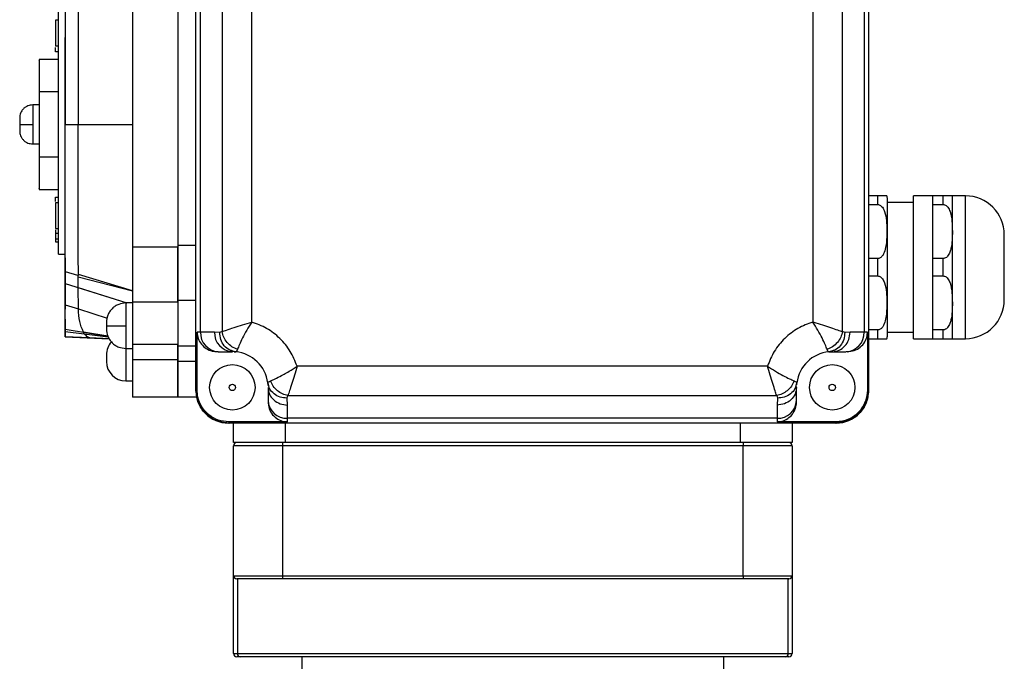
# Model space of a CAD drawing. Header units: millimetres. Extents: x 336 to 1254, y 15 to 971.
# Tile 32 of 33: x 1081 to 1232, y 544 to 643. Entities that reach past the tile are written whole.
import ezdxf

# ---------------------------------------------------------------- set-up
doc = ezdxf.new("R2010")
doc.units = ezdxf.units.MM

msp = doc.modelspace()

# ---------------------------------------------------------------- linework, layer by layer
at = {"color": 7, "linetype": 'Continuous', "lineweight": 25}
for p, q in [((1107.78, 585.47), (1107.78, 667.47)), ((1211.38, 667.47), (1211.38, 585.47)), ((1108.47, 594.47), (1108.47, 658.47)), ((1111.81, 658.38), (1111.81, 594.57)), ((1207.35, 594.57), (1207.35, 658.38)), ((1210.68, 658.47), (1210.68, 594.47)), ((1116.37, 596.04), (1116.37, 656.91)), ((1202.78, 656.91), (1202.78, 596.04)), ((1086.63, 626.46), (1086.63, 646.47)), ((1097.98, 645.3), (1097.98, 607.64)), ((1104.98, 645.1), (1104.98, 607.84)), ((1086.63, 642.52), (1086.13, 642.52)), ((1086.13, 642.52), (1086.13, 638.51)), ((1086.63, 638.51), (1086.13, 638.51)), ((1086.13, 637.64), (1086.13, 638.34)), ((1086.63, 637.64), (1086.13, 637.64)), ((1086.63, 636.47), (1083.63, 636.47)), ((1086.63, 631.47), (1083.63, 631.47)), ((1083.63, 629.47), (1082.63, 629.47)), ((1080.63, 626.47), (1082.63, 626.47)), ((1086.63, 606.47), (1086.63, 626.46)), ((1087.63, 626.47), (1097.98, 626.47)), ((1089.63, 626.47), (1097.98, 626.47)), ((1082.63, 623.47), (1083.63, 623.47)), ((1083.63, 621.47), (1086.63, 621.47)), ((1083.63, 616.47), (1086.63, 616.47)), ((1086.13, 615.29), (1086.63, 615.29)), ((1086.13, 614.6), (1086.13, 615.29)), ((1086.13, 614.42), (1086.13, 610.42)), ((1086.63, 614.42), (1086.13, 614.42)), ((1212.78, 615.47), (1211.38, 615.47)), ((1212.78, 614.13), (1212.78, 615.47)), ((1218.28, 614.47), (1214.28, 614.47)), ((1221.28, 615.47), (1218.28, 615.47)), ((1218.28, 593.47), (1218.28, 615.47)), ((1222.86, 615.47), (1221.28, 615.47)), ((1221.28, 614.13), (1221.28, 615.47)), ((1222.86, 614.13), (1222.86, 615.47)), ((1226.28, 615.47), (1224.28, 615.47)), ((1224.28, 609.97), (1224.28, 615.47)), ((1211.38, 614.13), (1212.78, 614.13)), ((1221.28, 609.97), (1221.28, 614.13)), ((1221.28, 614.13), (1222.86, 614.13)), ((1086.13, 610.42), (1086.63, 610.42)), ((1086.13, 610.25), (1086.13, 609.66)), ((1086.63, 609.66), (1086.13, 609.66)), ((1221.28, 605.82), (1221.28, 609.97)), ((1224.28, 598.97), (1224.28, 609.97)), ((1086.63, 608.8), (1086.13, 608.8)), ((1086.13, 608.41), (1086.63, 608.41)), ((1232.28, 599.47), (1232.28, 609.47)), ((1097.98, 607.64), (1104.98, 607.64)), ((1104.98, 607.84), (1104.98, 599.36)), ((1086.63, 606.47), (1087.63, 606.47)), ((1087.63, 605.94), (1087.63, 606.38)), ((1087.63, 605.94), (1087.63, 604.32)), ((1087.63, 605.7), (1087.63, 604.32)), ((1212.78, 605.82), (1211.38, 605.82)), ((1212.78, 603.13), (1212.78, 605.82)), ((1222.86, 605.82), (1221.28, 605.82)), ((1221.28, 603.13), (1221.28, 605.82)), ((1222.86, 603.13), (1222.86, 605.82)), ((1087.63, 604.32), (1087.63, 601.06)), ((1087.63, 603.81), (1089.54, 603.26)), ((1087.63, 601.96), (1087.63, 603.81)), ((1089.63, 602.99), (1089.67, 603.38)), ((1089.63, 602.99), (1097.98, 600.83)), ((1089.63, 601.33), (1089.63, 602.99)), ((1097.98, 600.83), (1089.67, 603.38)), ((1211.38, 603.13), (1212.78, 603.13)), ((1221.28, 598.97), (1221.28, 603.13)), ((1221.28, 603.13), (1222.86, 603.13)), ((1087.63, 598.71), (1087.63, 601.96)), ((1087.63, 601.06), (1087.63, 598.03)), ((1089.67, 598.05), (1089.63, 601.33)), ((1097.98, 599.15), (1104.98, 599.15)), ((1097.98, 599.15), (1097.98, 592.61)), ((1104.98, 599.36), (1104.98, 592.31)), ((1087.63, 598.71), (1089.66, 598.05)), ((1087.63, 594.94), (1087.63, 598.71)), ((1089.67, 598.05), (1094.1, 596.61)), ((1089.68, 598.05), (1094.1, 596.61)), ((1097.98, 598.97), (1096.98, 598.97)), ((1221.28, 594.82), (1221.28, 598.97)), ((1224.28, 593.47), (1224.28, 598.97)), ((1087.63, 594.6), (1087.63, 594.94)), ((1090.57, 594.23), (1090.44, 594.49)), ((1093.98, 595.47), (1096.98, 595.47)), ((1108.47, 594.47), (1107.96, 594.47)), ((1107.96, 585.56), (1107.96, 594.47)), ((1110.64, 594.47), (1108.47, 594.47)), ((1111.44, 594.43), (1110.64, 594.47)), ((1111.81, 594.57), (1111.44, 594.43)), ((1207.71, 594.43), (1207.35, 594.57)), ((1208.52, 594.47), (1207.71, 594.43)), ((1210.68, 594.47), (1208.52, 594.47)), ((1211.19, 594.47), (1210.68, 594.47)), ((1211.19, 594.47), (1211.19, 585.56)), ((1212.78, 594.82), (1211.38, 594.82)), ((1212.78, 593.47), (1212.78, 594.82)), ((1214.28, 594.47), (1218.28, 594.47)), ((1222.86, 594.82), (1221.28, 594.82)), ((1221.28, 593.47), (1221.28, 594.82)), ((1222.86, 593.47), (1222.86, 594.82)), ((1087.63, 593.77), (1094.41, 593.44)), ((1091.16, 593.66), (1091.47, 593.59)), ((1091.44, 593.59), (1091.22, 593.64)), ((1091.44, 593.59), (1094.41, 593.44)), ((1091.44, 593.59), (1094.41, 593.44)), ((1211.38, 593.47), (1212.78, 593.47)), ((1218.28, 593.47), (1221.28, 593.47)), ((1221.28, 593.47), (1222.86, 593.47)), ((1224.28, 593.47), (1226.28, 593.47)), ((1096.98, 591.97), (1097.98, 591.97)), ((1097.98, 592.61), (1104.98, 592.61)), ((1104.98, 592.31), (1104.98, 589.97)), ((1111.21, 591.47), (1113.38, 591.47)), ((1113.43, 591.54), (1113.91, 591.46)), ((1113.9, 591.45), (1113.48, 591.57)), ((1113.67, 591.46), (1113.9, 591.45)), ((1113.93, 591.47), (1113.9, 591.45)), ((1205.26, 591.45), (1205.23, 591.47)), ((1205.24, 591.46), (1205.73, 591.54)), ((1205.67, 591.57), (1205.26, 591.45)), ((1205.26, 591.45), (1205.78, 591.47)), ((1205.78, 591.47), (1207.94, 591.47)), ((1097.98, 590.27), (1104.98, 590.27)), ((1107.78, 589.97), (1104.98, 589.97)), ((1104.98, 589.97), (1104.98, 584.47)), ((1104.98, 589.45), (1104.98, 589.64)), ((1195.8, 589.25), (1123.35, 589.25)), ((1096.98, 586.97), (1097.98, 586.97)), ((1107.78, 585.47), (1107.96, 585.56)), ((1107.78, 585.47), (1107.78, 585.47)), ((1118.83, 586.67), (1118.86, 586.7)), ((1118.83, 586.67), (1118.86, 586.33)), ((1118.85, 586.68), (1118.93, 586.21)), ((1118.88, 585.97), (1118.88, 583.94)), ((1200.32, 586.67), (1200.19, 586.26)), ((1200.22, 586.21), (1200.31, 586.68)), ((1200.28, 585.97), (1200.28, 586.07)), ((1200.28, 583.94), (1200.28, 585.97)), ((1200.3, 586.7), (1200.32, 586.67)), ((1200.3, 586.38), (1200.32, 586.67)), ((1211.19, 585.56), (1211.38, 585.47)), ((1211.38, 585.47), (1211.38, 585.47)), ((1104.98, 584.47), (1097.98, 584.47)), ((1107.88, 584.47), (1104.98, 584.47)), ((1121.81, 584.33), (1121.94, 584.72)), ((1121.88, 583.25), (1121.81, 584.33)), ((1121.94, 584.72), (1197.22, 584.72)), ((1197.22, 584.72), (1197.35, 584.33)), ((1197.35, 584.33), (1197.28, 583.25)), ((1121.88, 581.22), (1121.88, 583.25)), ((1197.28, 583.25), (1197.28, 581.22)), ((1197.28, 581.22), (1121.88, 581.22)), ((1121.88, 580.67), (1121.88, 581.22)), ((1197.28, 581.22), (1197.28, 580.67)), ((1112.84, 580.67), (1112.78, 580.47)), ((1206.38, 580.47), (1112.78, 580.47)), ((1112.78, 580.47), (1112.78, 580.47)), ((1121.88, 580.67), (1112.84, 580.67)), ((1113.58, 577.47), (1113.58, 580.47)), ((1121.58, 577.47), (1121.58, 580.47)), ((1191.58, 580.47), (1191.58, 577.47)), ((1206.32, 580.67), (1197.28, 580.67)), ((1199.58, 580.47), (1199.58, 577.47)), ((1206.32, 580.67), (1206.38, 580.47)), ((1206.38, 580.47), (1206.38, 580.47)), ((1121.58, 577.47), (1113.58, 577.47)), ((1121.08, 576.97), (1113.58, 576.97)), ((1113.58, 556.97), (1113.58, 576.97)), ((1121.08, 577.47), (1121.08, 576.97)), ((1192.08, 576.97), (1121.08, 576.97)), ((1121.08, 576.97), (1121.08, 556.97)), ((1191.58, 577.47), (1121.58, 577.47)), ((1199.58, 577.47), (1191.58, 577.47)), ((1192.08, 577.47), (1192.08, 576.97)), ((1199.58, 576.97), (1192.08, 576.97)), ((1192.08, 556.97), (1192.08, 576.97)), ((1199.58, 576.97), (1199.58, 556.97)), ((1113.58, 556.97), (1121.08, 556.97)), ((1113.58, 544.97), (1113.58, 556.97)), ((1121.08, 556.97), (1192.08, 556.97)), ((1121.08, 556.97), (1121.08, 556.47)), ((1192.08, 556.97), (1199.58, 556.97)), ((1192.08, 556.97), (1192.08, 556.47)), ((1199.58, 556.97), (1199.58, 544.97)), ((1121.08, 556.47), (1114.08, 556.47)), ((1114.15, 556.47), (1114.15, 544.97)), ((1192.08, 556.47), (1121.08, 556.47)), ((1199.08, 556.47), (1192.08, 556.47)), ((1199.01, 544.97), (1199.01, 556.47)), ((1113.58, 544.97), (1114.15, 544.97)), ((1114.62, 544.47), (1114.08, 544.47)), ((1114.15, 544.97), (1199.01, 544.97)), ((1198.54, 544.47), (1114.62, 544.47)), ((1124.08, 544.47), (1124.08, 533.47)), ((1189.08, 533.47), (1189.08, 544.47)), ((1199.08, 544.47), (1198.54, 544.47)), ((1199.01, 544.97), (1199.58, 544.97))]:
    msp.add_line(p, q, dxfattribs=at)
at = {"color": 8, "linetype": 'Continuous', "lineweight": 25}
for p, q in [((1082.63, 629.47), (1082.63, 626.47)), ((1082.63, 626.47), (1082.63, 623.47)), ((1226.28, 593.47), (1226.28, 615.47)), ((1107.78, 607.84), (1104.98, 607.84)), ((1087.63, 601.96), (1097.14, 598.97)), ((1089.63, 601.33), (1097.14, 598.97)), ((1107.78, 599.36), (1104.98, 599.36)), ((1096.98, 598.97), (1096.98, 595.47)), ((1087.63, 594.94), (1094.19, 593.88)), ((1087.63, 594.6), (1090.55, 594.23)), ((1094.19, 593.88), (1090.44, 594.49)), ((1096.98, 595.47), (1096.98, 591.97)), ((1091.4, 593.59), (1087.63, 593.77)), ((1090.57, 594.23), (1094.25, 593.75)), ((1090.57, 594.23), (1094.25, 593.75)), ((1094.41, 593.44), (1091.43, 593.59)), ((1096.98, 592), (1096.98, 590.47)), ((1107.78, 592.31), (1104.98, 592.31)), ((1096.98, 590.47), (1096.98, 586.97))]:
    msp.add_line(p, q, dxfattribs=at)
at = {"color": 7, "linetype": 'Continuous', "lineweight": 25}
for centre, radius in [((1113.38, 585.97), 3.5), ((1205.78, 585.97), 3.5), ((1113.38, 585.97), 0.5), ((1205.78, 585.97), 0.5)]:
    msp.add_circle(centre, radius, dxfattribs=at)
for centre, radius, start, end in [((1212.78, 614.97), 1.5, 0, 19.5452), ((1226.28, 609.47), 6, 0, 90), ((1226.28, 599.47), 6, 270, 360), ((1111.35, 594.35), 2.88, 177.524, 267.2889), ((1113.51, 594.35), 2.88, 177.524, 267.2889), ((1207.81, 594.35), 2.88, 272.7111, 2.476), ((1096.98, 590.97), 3, 137.9596, 180), ((1212.78, 593.97), 1.5, 340.412, 0), ((1113.38, 585.97), 5.5, 7.2608, 84.5611), ((1205.78, 585.97), 5.5, 95.4389, 172.7392), ((1096.98, 589.97), 3, 180, 270), ((1112.78, 585.47), 5, 180, 270), ((1112.88, 585.47), 5, 180, 270), ((1206.38, 585.47), 5, 270, 0), ((1121.74, 584.09), 2.87, 182.9521, 272.6753), ((1197.41, 584.09), 2.87, 267.3247, 357.0479), ((1206.28, 585.47), 5, 270, 348.1484), ((1114.08, 576.97), 0.5, 90, 180), ((1199.08, 576.97), 0.5, 0, 90), ((1114.08, 556.97), 0.5, 180, 270), ((1199.08, 556.97), 0.5, 270, 0), ((1114.08, 544.97), 0.5, 180, 270), ((1114.64, 544.96), 0.486, 178.3649, 268.2658), ((1198.52, 544.96), 0.486, 271.7342, 1.6351), ((1199.08, 544.97), 0.5, 270, 0)]:
    msp.add_arc(centre, radius, start, end, dxfattribs=at)
for points, knots in [([(1087.63, 649.12), (1087.63, 648.21), (1087.63, 646.38), (1087.63, 642.62), (1087.63, 638.58), (1087.63, 634.48), (1087.63, 630.52), (1087.63, 627.82), (1087.63, 626.47)], [0, 0, 0, 0, 0.186635, 0.373281, 0.559808, 0.706512, 0.853269, 1, 1, 1, 1]), ([(1089.67, 649.53), (1089.67, 649.27), (1089.66, 648.72), (1089.66, 647.72), (1089.65, 646.51), (1089.65, 645.05), (1089.65, 643.41), (1089.64, 641.62), (1089.64, 639.53), (1089.63, 637.01), (1089.63, 633.92), (1089.63, 630.35), (1089.63, 627.8), (1089.63, 626.47)], [0, 0, 0, 0, 0.052863, 0.113656, 0.182385, 0.259049, 0.339474, 0.419892, 0.500306, 0.605565, 0.723957, 0.855455, 1, 1, 1, 1]), ([(1083.63, 636.36), (1083.63, 636.39), (1083.63, 636.54), (1083.63, 635.67), (1083.63, 633.99), (1083.63, 632.26), (1083.63, 631.47)], [0, 0, 0, 0, 0.091395, 0.41099, 0.730585, 1, 1, 1, 1]), ([(1083.63, 631.42), (1083.63, 631.43), (1083.63, 631.44), (1083.63, 631.01), (1083.63, 630.24), (1083.63, 629.15), (1083.63, 627.87), (1083.63, 626.47), (1083.63, 625.07), (1083.63, 623.78), (1083.63, 622.69), (1083.63, 621.92), (1083.63, 621.5), (1083.63, 621.51), (1083.63, 621.51)], [0, 0, 0, 0, 0.054819, 0.143873, 0.232928, 0.321982, 0.411037, 0.500091, 0.589146, 0.678201, 0.767255, 0.85631, 0.945364, 1, 1, 1, 1]), ([(1082.63, 629.47), (1082.38, 629.44), (1081.99, 629.4), (1081.52, 629.15), (1081.2, 628.89), (1080.95, 628.57), (1080.7, 628.11), (1080.65, 627.72), (1080.63, 627.47)], [0, 0, 0, 0, 0.239457, 0.368361, 0.5, 0.631639, 0.760543, 1, 1, 1, 1]), ([(1080.63, 627.47), (1080.63, 627.45), (1080.63, 627.43), (1080.63, 627.31), (1080.63, 627.18), (1080.63, 627.02), (1080.63, 626.79), (1080.63, 626.59), (1080.63, 626.47)], [0, 0, 0, 0, 0.239443, 0.369893, 0.5, 0.63045, 0.760557, 1, 1, 1, 1]), ([(1080.63, 626.47), (1080.63, 626.34), (1080.63, 626.15), (1080.63, 625.91), (1080.63, 625.76), (1080.63, 625.63), (1080.63, 625.5), (1080.63, 625.48), (1080.63, 625.47)], [0, 0, 0, 0, 0.239443, 0.369893, 0.5, 0.63045, 0.760557, 1, 1, 1, 1]), ([(1087.63, 603.81), (1087.63, 604.73), (1087.63, 606.55), (1087.63, 610.32), (1087.63, 614.35), (1087.63, 618.46), (1087.63, 622.41), (1087.63, 625.12), (1087.63, 626.47)], [0, 0, 0, 0, 0.186635, 0.373281, 0.559808, 0.706512, 0.853269, 1, 1, 1, 1]), ([(1089.67, 603.38), (1089.67, 603.64), (1089.66, 604.19), (1089.66, 605.19), (1089.65, 606.41), (1089.65, 607.86), (1089.65, 609.51), (1089.64, 611.3), (1089.64, 613.43), (1089.63, 616.02), (1089.63, 619.17), (1089.63, 622.69), (1089.63, 625.18), (1089.63, 626.47)], [0, 0, 0, 0, 0.052784, 0.113581, 0.182389, 0.259224, 0.339565, 0.419966, 0.500472, 0.611313, 0.731399, 0.860881, 1, 1, 1, 1]), ([(1080.63, 625.47), (1080.65, 625.22), (1080.7, 624.83), (1080.95, 624.36), (1081.2, 624.04), (1081.52, 623.78), (1081.99, 623.54), (1082.38, 623.49), (1082.63, 623.47)], [0, 0, 0, 0, 0.239457, 0.368361, 0.5, 0.631639, 0.760543, 1, 1, 1, 1]), ([(1083.63, 621.47), (1083.63, 620.68), (1083.63, 618.95), (1083.63, 617.27), (1083.63, 616.4), (1083.63, 616.55), (1083.63, 616.58)], [0, 0, 0, 0, 0.269239, 0.589152, 0.909066, 1, 1, 1, 1]), ([(1214.19, 615.47), (1214.18, 615.47), (1214.18, 615.47), (1214.07, 615.47), (1213.88, 615.47), (1213.59, 615.47), (1213.33, 615.47), (1213.06, 615.47), (1212.88, 615.47), (1212.79, 615.47), (1212.78, 615.47)], [0, 0, 0, 0, 0.267432, 0.482529, 0.706354, 0.813567, 0.898995, 0.946265, 0.993966, 1, 1, 1, 1]), ([(1214.28, 604.47), (1214.28, 605.11), (1214.28, 606.43), (1214.28, 608.39), (1214.28, 610.27), (1214.28, 611.95), (1214.28, 613.31), (1214.28, 614.28), (1214.28, 614.87), (1214.28, 614.94), (1214.28, 614.97)], [0, 0, 0, 0, 0.116516, 0.240011, 0.368641, 0.5, 0.631359, 0.759989, 0.883484, 1, 1, 1, 1]), ([(1224.28, 615.47), (1224.27, 615.47), (1224.26, 615.47), (1223.9, 615.47), (1223.66, 615.47), (1223.36, 615.47), (1223.12, 615.47), (1222.94, 615.47), (1222.86, 615.47)], [0, 0, 0, 0, 0.566374, 0.693309, 0.840816, 0.898985, 0.957677, 1, 1, 1, 1]), ([(1212.78, 614.13), (1212.85, 614.12), (1213.01, 614.1), (1213.27, 613.96), (1213.6, 613.63), (1213.96, 612.84), (1214.15, 611.65), (1214.2, 610.19), (1214.18, 608.89), (1214.07, 607.74), (1213.88, 606.91), (1213.59, 606.32), (1213.33, 606.02), (1213.06, 605.86), (1212.88, 605.82), (1212.79, 605.82), (1212.78, 605.82)], [0, 0, 0, 0, 0.020583, 0.04559, 0.084519, 0.160399, 0.316584, 0.476938, 0.633648, 0.741216, 0.853149, 0.906766, 0.949488, 0.973127, 0.996983, 1, 1, 1, 1]), ([(1222.86, 614.13), (1222.94, 614.12), (1223.1, 614.1), (1223.36, 613.96), (1223.68, 613.63), (1224.06, 612.81), (1224.25, 611.54), (1224.27, 610.5), (1224.28, 609.97)], [0, 0, 0, 0, 0.0411786, 0.0912093, 0.1690935, 0.320902, 0.6557603, 1, 1, 1, 1]), ([(1086.13, 609.76), (1086.13, 609.57), (1086.13, 609.22), (1086.13, 608.94), (1086.13, 608.8)], [0, 0, 0, 0, 0.516188, 1, 1, 1, 1]), ([(1224.28, 609.97), (1224.27, 609.1), (1224.26, 608.03), (1223.9, 606.77), (1223.66, 606.3), (1223.36, 605.99), (1223.12, 605.84), (1222.94, 605.83), (1222.86, 605.82)], [0, 0, 0, 0, 0.566374, 0.693309, 0.840816, 0.898985, 0.957677, 1, 1, 1, 1]), ([(1086.13, 608.8), (1086.13, 608.74), (1086.13, 608.62), (1086.13, 608.45), (1086.13, 608.43), (1086.13, 608.41)], [0, 0, 0, 0, 0.242636, 0.483563, 1, 1, 1, 1]), ([(1214.28, 593.97), (1214.28, 594.01), (1214.28, 594.08), (1214.28, 594.66), (1214.28, 595.63), (1214.28, 596.99), (1214.28, 598.67), (1214.28, 600.56), (1214.28, 602.51), (1214.28, 603.83), (1214.28, 604.47)], [0, 0, 0, 0, 0.116516, 0.240011, 0.368641, 0.5, 0.631359, 0.759989, 0.883484, 1, 1, 1, 1]), ([(1212.78, 603.13), (1212.85, 603.12), (1213.01, 603.1), (1213.27, 602.96), (1213.6, 602.63), (1213.96, 601.84), (1214.15, 600.65), (1214.2, 599.19), (1214.18, 597.89), (1214.07, 596.74), (1213.88, 595.91), (1213.59, 595.32), (1213.33, 595.02), (1213.06, 594.86), (1212.88, 594.82), (1212.79, 594.82), (1212.78, 594.82)], [0, 0, 0, 0, 0.020583, 0.04559, 0.084519, 0.160399, 0.316584, 0.476938, 0.633648, 0.741216, 0.853149, 0.906766, 0.949488, 0.973127, 0.996983, 1, 1, 1, 1]), ([(1222.86, 603.13), (1222.94, 603.12), (1223.1, 603.1), (1223.36, 602.96), (1223.68, 602.63), (1224.06, 601.81), (1224.25, 600.54), (1224.27, 599.5), (1224.28, 598.97)], [0, 0, 0, 0, 0.041179, 0.091209, 0.169094, 0.320902, 0.65576, 1, 1, 1, 1]), ([(1090.44, 594.49), (1090.22, 595.02), (1089.76, 596.14), (1089.7, 597.39), (1089.67, 598.05)], [0, 0, 0, 0, 0.476149, 1, 1, 1, 1]), ([(1096.98, 598.97), (1096.6, 598.93), (1096.02, 598.87), (1095.32, 598.5), (1094.84, 598.11), (1094.45, 597.63), (1094.08, 596.93), (1094.02, 596.35), (1093.98, 595.97)], [0, 0, 0, 0, 0.239457, 0.368361, 0.5, 0.631639, 0.760543, 1, 1, 1, 1]), ([(1224.28, 598.97), (1224.27, 598.1), (1224.26, 597.03), (1223.9, 595.77), (1223.66, 595.3), (1223.36, 594.99), (1223.12, 594.84), (1222.94, 594.83), (1222.86, 594.82)], [0, 0, 0, 0, 0.5663739, 0.6933089, 0.8408161, 0.8989846, 0.9576775, 1, 1, 1, 1]), ([(1087.63, 595.91), (1087.63, 596.12), (1087.63, 596.54), (1087.63, 596.46), (1087.63, 596.01), (1087.63, 595.46), (1087.63, 595.19)], [0, 0, 0, 0, 0.279871, 0.559583, 0.779776, 1, 1, 1, 1]), ([(1111.81, 594.57), (1112.02, 594.64), (1112.48, 594.8), (1113.59, 595.17), (1114.93, 595.6), (1115.9, 595.89), (1116.37, 596.04)], [0, 0, 0, 0, 0.229034, 0.492953, 0.748925, 1, 1, 1, 1]), ([(1116.37, 596.04), (1116.11, 595.61), (1115.57, 594.77), (1114.93, 593.56), (1114.44, 592.52), (1114.26, 592.07), (1114.18, 591.85)], [0, 0, 0, 0, 0.254312, 0.507806, 0.756566, 1, 1, 1, 1]), ([(1123.35, 589.25), (1123.04, 590.02), (1122.4, 591.59), (1120.76, 593.57), (1118.74, 595.15), (1117.15, 595.74), (1116.37, 596.04)], [0, 0, 0, 0, 0.246337, 0.5, 0.753663, 1, 1, 1, 1]), ([(1202.78, 596.04), (1202, 595.74), (1200.42, 595.15), (1198.4, 593.57), (1196.75, 591.59), (1196.12, 590.02), (1195.8, 589.25)], [0, 0, 0, 0, 0.246337, 0.5, 0.753663, 1, 1, 1, 1]), ([(1202.78, 596.04), (1202.79, 596.03), (1202.83, 596.02), (1203.33, 595.87), (1204.29, 595.58), (1205.56, 595.17), (1206.65, 594.81), (1207.12, 594.65), (1207.35, 594.57)], [0, 0, 0, 0, 0.002704, 0.024155, 0.263965, 0.506725, 0.756421, 1, 1, 1, 1]), ([(1204.98, 591.85), (1204.89, 592.07), (1204.71, 592.52), (1204.23, 593.56), (1203.58, 594.77), (1203.05, 595.61), (1202.78, 596.04)], [0, 0, 0, 0, 0.243678, 0.492619, 0.746273, 1, 1, 1, 1]), ([(1087.63, 594.85), (1087.63, 595.08), (1087.63, 595.49), (1087.63, 595.78), (1087.63, 595.91)], [0, 0, 0, 0, 0.5598793, 1, 1, 1, 1]), ([(1087.63, 595.19), (1087.63, 595.13), (1087.63, 595.02), (1087.63, 594.9), (1087.63, 594.85)], [0, 0, 0, 0, 0.56, 1, 1, 1, 1]), ([(1087.63, 594.85), (1087.63, 594.6), (1087.63, 594.15), (1087.63, 593.96), (1087.63, 593.87)], [0, 0, 0, 0, 0.55966, 1, 1, 1, 1]), ([(1087.63, 594.39), (1087.63, 594.47), (1087.63, 594.61), (1087.63, 594.78), (1087.63, 594.85)], [0, 0, 0, 0, 0.559955, 1, 1, 1, 1]), ([(1087.63, 594.78), (1087.63, 594.75), (1087.63, 594.7), (1087.63, 594.65), (1087.63, 594.63)], [0, 0, 0, 0, 0.5599981, 1, 1, 1, 1]), ([(1087.63, 593.77), (1087.63, 593.82), (1087.63, 593.9), (1087.63, 594.39), (1087.63, 594.6)], [0, 0, 0, 0, 0.559659, 1, 1, 1, 1]), ([(1093.98, 595.94), (1093.98, 595.95), (1093.98, 595.99), (1093.98, 595.95), (1093.98, 595.89), (1093.98, 595.83), (1093.98, 595.75), (1093.98, 595.63), (1093.98, 595.53), (1093.98, 595.47)], [0, 0, 0, 0, 0.193186, 0.386372, 0.491759, 0.596593, 0.70198, 0.806814, 1, 1, 1, 1]), ([(1093.98, 595.47), (1093.98, 595.41), (1093.98, 595.31), (1093.98, 595.2), (1093.98, 595.12), (1093.98, 595.05), (1093.98, 594.99), (1093.98, 594.98), (1093.98, 594.97)], [0, 0, 0, 0, 0.239443, 0.370064, 0.5000003, 0.630621, 0.760557, 1, 1, 1, 1]), ([(1093.98, 594.97), (1094.02, 594.59), (1094.08, 594.01), (1094.45, 593.32), (1094.84, 592.83), (1095.32, 592.45), (1096.02, 592.07), (1096.6, 592.01), (1096.98, 591.97)], [0, 0, 0, 0, 0.239457, 0.368361, 0.5, 0.631639, 0.760543, 1, 1, 1, 1]), ([(1107.96, 594.47), (1107.99, 594.14), (1108.06, 593.48), (1108.57, 592.6), (1109.32, 591.92), (1110.2, 591.53), (1110.81, 591.49), (1111.08, 591.47)], [0, 0, 0, 0, 0.206344, 0.412637, 0.620443, 0.832706, 1, 1, 1, 1]), ([(1114.18, 591.85), (1113.89, 591.96), (1113.29, 592.19), (1112.55, 592.86), (1112.01, 593.68), (1111.87, 594.28), (1111.81, 594.57)], [0, 0, 0, 0, 0.2495667, 0.5083785, 0.762666, 1, 1, 1, 1]), ([(1207.35, 594.57), (1207.28, 594.28), (1207.14, 593.68), (1206.6, 592.86), (1205.86, 592.19), (1205.27, 591.96), (1204.98, 591.85)], [0, 0, 0, 0, 0.237334, 0.491621, 0.750433, 1, 1, 1, 1]), ([(1208.08, 591.47), (1208.44, 591.51), (1209.17, 591.57), (1210.13, 592.12), (1210.82, 592.93), (1211.15, 593.76), (1211.18, 594.28), (1211.19, 594.47)], [0, 0, 0, 0, 0.22685, 0.4541, 0.671863, 0.882452, 1, 1, 1, 1]), ([(1087.63, 593.77), (1087.63, 593.81), (1087.63, 593.87), (1087.63, 594.23), (1087.63, 594.39)], [0, 0, 0, 0, 0.559622, 1, 1, 1, 1]), ([(1087.63, 593.87), (1087.63, 593.84), (1087.63, 593.78), (1087.63, 593.77), (1087.63, 593.77)], [0, 0, 0, 0, 0.559938, 1, 1, 1, 1]), ([(1212.78, 593.47), (1212.85, 593.47), (1213.01, 593.47), (1213.27, 593.47), (1213.6, 593.47), (1213.96, 593.47), (1214.14, 593.47), (1214.2, 593.47), (1214.19, 593.47), (1214.19, 593.47)], [0, 0, 0, 0, 0.041175, 0.091201, 0.169079, 0.320874, 0.633318, 0.954102, 1, 1, 1, 1]), ([(1222.86, 593.47), (1222.94, 593.47), (1223.1, 593.47), (1223.36, 593.47), (1223.68, 593.47), (1224.06, 593.47), (1224.25, 593.47), (1224.27, 593.47), (1224.28, 593.47)], [0, 0, 0, 0, 0.041179, 0.091209, 0.169094, 0.320902, 0.65576, 1, 1, 1, 1]), ([(1119.26, 586.98), (1119.48, 587.07), (1119.92, 587.27), (1120.72, 587.66), (1121.46, 588.06), (1122.26, 588.53), (1122.94, 588.98), (1123.35, 589.25)], [0, 0, 0, 0, 0.243249, 0.490783, 0.577522, 0.743168, 1, 1, 1, 1]), ([(1123.35, 589.25), (1123.21, 588.77), (1122.93, 587.82), (1122.53, 586.52), (1122.18, 585.42), (1122.02, 584.95), (1121.94, 584.72)], [0, 0, 0, 0, 0.2559142, 0.5081944, 0.7566206, 1, 1, 1, 1]), ([(1195.8, 589.25), (1196.21, 588.98), (1197.03, 588.44), (1198.21, 587.77), (1199.23, 587.27), (1199.68, 587.08), (1199.9, 586.98)], [0, 0, 0, 0, 0.254154, 0.507364, 0.756113, 1, 1, 1, 1]), ([(1197.22, 584.72), (1197.14, 584.94), (1196.98, 585.41), (1196.63, 586.51), (1196.22, 587.84), (1195.94, 588.78), (1195.8, 589.25)], [0, 0, 0, 0, 0.229374, 0.493394, 0.749663, 1, 1, 1, 1]), ([(1121.94, 584.72), (1121.66, 584.79), (1121.08, 584.92), (1120.29, 585.43), (1119.62, 586.14), (1119.38, 586.7), (1119.26, 586.98)], [0, 0, 0, 0, 0.237572, 0.491383, 0.749824, 1, 1, 1, 1]), ([(1199.9, 586.98), (1199.78, 586.7), (1199.54, 586.14), (1198.87, 585.43), (1198.07, 584.92), (1197.5, 584.79), (1197.22, 584.72)], [0, 0, 0, 0, 0.250176, 0.508616, 0.762427, 1, 1, 1, 1]), ([(1112.84, 580.67), (1112.29, 580.72), (1111.18, 580.83), (1109.72, 581.68), (1108.62, 582.92), (1108.04, 584.29), (1107.98, 585.19), (1107.96, 585.56)], [0, 0, 0, 0, 0.215726, 0.43124, 0.644763, 0.858077, 1, 1, 1, 1]), ([(1121.81, 584.33), (1121.45, 584.35), (1120.72, 584.41), (1119.76, 584.94), (1119.06, 585.72), (1118.91, 586.36), (1118.83, 586.67)], [0, 0, 0, 0, 0.245658, 0.505663, 0.762544, 1, 1, 1, 1]), ([(1211.19, 585.56), (1211.14, 585), (1211.03, 583.89), (1210.18, 582.42), (1208.94, 581.32), (1207.57, 580.75), (1206.67, 580.69), (1206.32, 580.67)], [0, 0, 0, 0, 0.217139, 0.433986, 0.647998, 0.861237, 1, 1, 1, 1]), ([(1118.88, 583.8), (1118.91, 583.43), (1118.98, 582.7), (1119.53, 581.73), (1120.34, 581.04), (1121.17, 580.71), (1121.69, 580.68), (1121.88, 580.67)], [0, 0, 0, 0, 0.228013, 0.456466, 0.674454, 0.884636, 1, 1, 1, 1]), ([(1197.28, 580.67), (1197.61, 580.7), (1198.27, 580.77), (1199.15, 581.28), (1199.83, 582.03), (1200.22, 582.91), (1200.26, 583.53), (1200.28, 583.8)], [0, 0, 0, 0, 0.20562, 0.411184, 0.61838, 0.830395, 1, 1, 1, 1])]:
    msp.add_open_spline(points, degree=3, knots=knots, dxfattribs=at)
for points in [[(1087.63, 613.11), (1087.63, 614.07), (1087.63, 615.97), (1087.63, 619.29), (1087.63, 622.83), (1087.63, 626.49), (1087.63, 630.15), (1087.63, 633.69), (1087.63, 637.01), (1087.63, 638.91), (1087.63, 639.86)], [(1097.98, 607.64), (1097.98, 606.85), (1097.98, 605.28), (1097.98, 603.02), (1097.98, 600.92), (1097.98, 599.74), (1097.98, 599.15)], [(1104.98, 599.15), (1104.98, 599.74), (1104.98, 600.92), (1104.98, 603.02), (1104.98, 605.28), (1104.98, 606.85), (1104.98, 607.64)], [(1205.78, 591.47), (1206.14, 591.52), (1206.86, 591.61), (1207.76, 592.3), (1208.39, 593.29), (1208.48, 594.08), (1208.52, 594.47)], [(1097.98, 592.61), (1097.98, 592.27), (1097.98, 591.57), (1097.98, 590.84), (1097.98, 590.36), (1097.98, 590.3), (1097.98, 590.27)], [(1104.98, 590.27), (1104.98, 590.3), (1104.98, 590.36), (1104.98, 590.84), (1104.98, 591.57), (1104.98, 592.27), (1104.98, 592.61)], [(1093.98, 590.97), (1093.98, 590.96), (1093.98, 590.95), (1093.98, 590.83), (1093.98, 590.67), (1093.98, 590.54), (1093.98, 590.47)], [(1093.98, 590.47), (1093.98, 590.41), (1093.98, 590.28), (1093.98, 590.11), (1093.98, 589.99), (1093.98, 589.98), (1093.98, 589.97)], [(1097.98, 590.27), (1097.98, 589.41), (1097.98, 587.68), (1097.98, 585.88), (1097.98, 584.69), (1097.98, 584.54), (1097.98, 584.47)], [(1104.98, 584.47), (1104.98, 584.54), (1104.98, 584.69), (1104.98, 585.88), (1104.98, 587.68), (1104.98, 589.41), (1104.98, 590.27)], [(1112.78, 580.47), (1112.12, 580.55), (1110.81, 580.7), (1109.16, 581.86), (1108, 583.51), (1107.85, 584.82), (1107.78, 585.47)], [(1118.88, 585.97), (1118.92, 585.62), (1119.01, 584.9), (1119.71, 584), (1120.7, 583.38), (1121.49, 583.29), (1121.88, 583.25)], [(1200.28, 585.97), (1200.23, 585.62), (1200.14, 584.9), (1199.45, 584), (1198.46, 583.38), (1197.67, 583.29), (1197.28, 583.25)], [(1211.38, 585.47), (1211.3, 584.82), (1211.15, 583.51), (1210, 581.86), (1208.34, 580.7), (1207.03, 580.55), (1206.38, 580.47)]]:
    msp.add_open_spline(points, degree=3, dxfattribs=at)
at = {"color": 8, "linetype": 'Continuous', "lineweight": 25}
for points, knots in [([(1091.22, 593.69), (1091.18, 593.7), (1091.03, 593.75), (1090.76, 594.03), (1090.57, 594.23)], [0, 0, 0, 0, 0.286665, 1, 1, 1, 1]), ([(1113.48, 591.57), (1113.31, 591.61), (1112.8, 591.73), (1112.1, 592.36), (1111.53, 593.32), (1111.47, 594.07), (1111.44, 594.43)], [0, 0, 0, 0, 0.146534, 0.435051, 0.726279, 1, 1, 1, 1]), ([(1207.71, 594.43), (1207.68, 594.07), (1207.62, 593.32), (1207.06, 592.36), (1206.36, 591.73), (1205.85, 591.61), (1205.67, 591.57)], [0, 0, 0, 0, 0.273721, 0.564949, 0.853466, 1, 1, 1, 1]), ([(1114.18, 591.85), (1114.13, 591.74), (1114.04, 591.52), (1113.96, 591.49), (1113.93, 591.47)], [0, 0, 0, 0, 0.50382, 1, 1, 1, 1]), ([(1205.23, 591.47), (1205.19, 591.49), (1205.12, 591.52), (1205.03, 591.74), (1204.98, 591.85)], [0, 0, 0, 0, 0.496054, 1, 1, 1, 1]), ([(1118.86, 586.7), (1118.87, 586.74), (1118.9, 586.82), (1119.14, 586.93), (1119.26, 586.98)], [0, 0, 0, 0, 0.491321, 1, 1, 1, 1]), ([(1199.9, 586.98), (1200.02, 586.93), (1200.25, 586.82), (1200.28, 586.74), (1200.3, 586.7)], [0, 0, 0, 0, 0.508543, 1, 1, 1, 1]), ([(1200.19, 586.26), (1200.15, 586.1), (1200.01, 585.6), (1199.39, 584.94), (1198.44, 584.41), (1197.7, 584.35), (1197.35, 584.33)], [0, 0, 0, 0, 0.145721, 0.433506, 0.724789, 1, 1, 1, 1])]:
    msp.add_open_spline(points, degree=3, knots=knots, dxfattribs=at)

doc.saveas('drawing.dxf')
